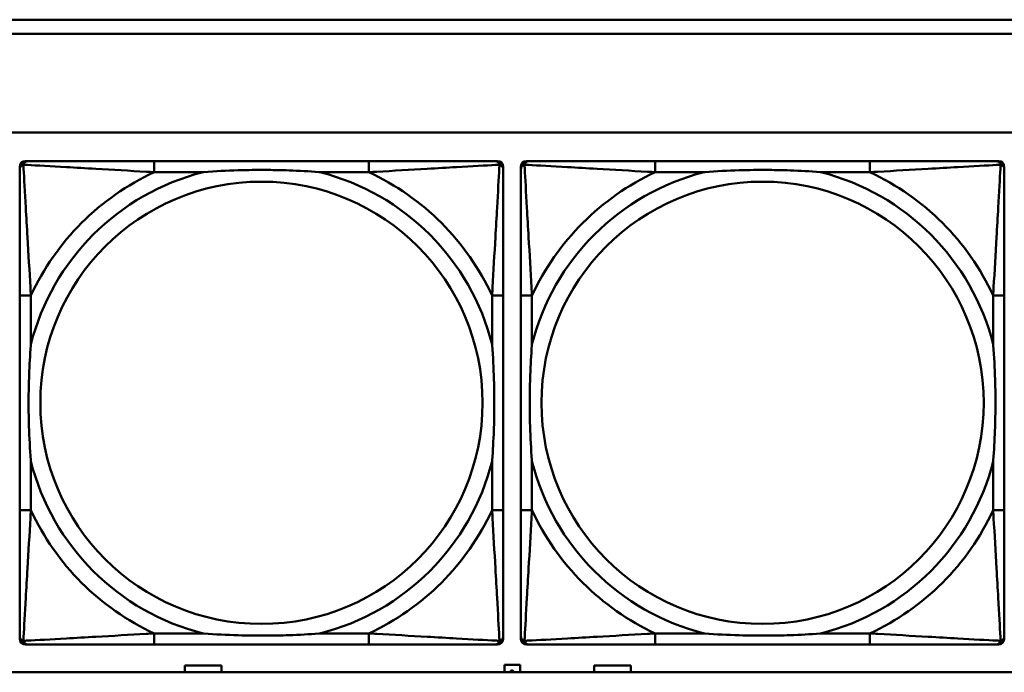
# Model space of a CAD drawing. Header units: inches. Extents: x 7.4 to 53, y 27.5 to 52.4.
# Tile 57 of 128: x 36.5 to 37.8, y 30.2 to 31.1. Entities that reach past the tile are written whole.
import ezdxf

# ---------------------------------------------------------------- set-up
doc = ezdxf.new("R2010")
doc.units = ezdxf.units.IN
doc.header["$MEASUREMENT"] = 0
doc.layers.add('Visible Edges(ANSI)', color=7, linetype='Continuous', lineweight=50)
doc.layers.add('Visible Tangent Edges(ANSI)', color=7, linetype='Continuous', lineweight=50)

msp = doc.modelspace()

# ---------------------------------------------------------------- linework, layer by layer
at = {"layer": 'Visible Edges(ANSI)'}
for p, q in [((34.0018, 31.0962), (42.1488, 31.0962)), ((42.1488, 31.0762), (34.0018, 31.0762)), ((25.0548, 30.9362), (42.1488, 30.9362)), ((36.4547, 30.2188), (36.4547, 30.8881)), ((36.4625, 30.8959), (36.4665, 30.8959)), ((36.9492, 30.8959), (36.6452, 30.8959)), ((37.1279, 30.8959), (37.1318, 30.8959)), ((37.1397, 30.8881), (37.1397, 30.8841)), ((37.1647, 30.2188), (37.1647, 30.8881)), ((37.1725, 30.8959), (37.1765, 30.8959)), ((37.6592, 30.8959), (37.3552, 30.8959)), ((37.8379, 30.8959), (37.8418, 30.8959)), ((36.4547, 30.7054), (36.4547, 30.4015)), ((37.1397, 30.4015), (37.1397, 30.7054)), ((37.1647, 30.7054), (37.1647, 30.4015)), ((37.8497, 30.4015), (37.8497, 30.7054)), ((37.1397, 30.2227), (37.1397, 30.2188)), ((37.8497, 30.2227), (37.8497, 30.2188)), ((37.1318, 30.2109), (36.4625, 30.2109)), ((36.6452, 30.2109), (36.9492, 30.2109)), ((37.8418, 30.2109), (37.1725, 30.2109)), ((37.3552, 30.2109), (37.6592, 30.2109)), ((36.6886, 30.1716), (36.6886, 30.1811)), ((36.6886, 30.1811), (36.7406, 30.1811)), ((36.7406, 30.1811), (36.7406, 30.1716)), ((37.1416, 30.1821), (37.1636, 30.1821)), ((37.1416, 30.1716), (37.1416, 30.1821)), ((37.1636, 30.1821), (37.1636, 30.1716)), ((37.2686, 30.1716), (37.2686, 30.1811)), ((37.2686, 30.1811), (37.3206, 30.1811)), ((37.3206, 30.1811), (37.3206, 30.1716)), ((42.1488, 30.1716), (25.0548, 30.1716))]:
    msp.add_line(p, q, dxfattribs=at)
for centre, radius, start, end in [((36.4625, 30.8881), 0.00787, 90, 180), ((36.4665, 30.8841), 0.0118, 90, 180), ((37.1279, 30.8841), 0.0118, 0, 90), ((37.1318, 30.8881), 0.00787, 0, 90), ((37.1725, 30.8881), 0.00787, 90, 180), ((37.1765, 30.8841), 0.0118, 90, 180), ((37.8379, 30.8841), 0.0118, 0, 90), ((37.8418, 30.8881), 0.00787, 0, 90), ((36.4665, 30.2227), 0.0118, 180, 270), ((36.4625, 30.2188), 0.00787, 180, 270), ((37.1279, 30.2227), 0.0118, 270, 360), ((37.1318, 30.2188), 0.00787, 270, 0), ((37.1765, 30.2227), 0.0118, 180, 270), ((37.1725, 30.2188), 0.00787, 180, 270), ((37.8379, 30.2227), 0.0118, 270, 360), ((37.8418, 30.2188), 0.00787, 270, 0)]:
    msp.add_arc(centre, radius, start, end, dxfattribs=at)
for points, knots in [([(36.6452, 30.8959), (36.6417, 30.8959), (36.6381, 30.8959), (36.6345, 30.8959), (36.6013, 30.8959), (36.5676, 30.8959), (36.5367, 30.8959), (36.5098, 30.8959), (36.4842, 30.8959), (36.4708, 30.8959), (36.4692, 30.8959), (36.4677, 30.8959), (36.4665, 30.8959)], [0, 0, 0, 0, 0.0272471, 0.0272471, 0.0272471, 0.2790553, 0.2790553, 0.2790553, 0.4988354, 0.4988354, 0.4988354, 0.5252205, 0.5252205, 0.5252205, 0.5252205]), ([(37.1279, 30.8959), (37.113, 30.8959), (37.0714, 30.8959), (37.0308, 30.8959), (37.0042, 30.8959), (36.9764, 30.8959), (36.9492, 30.8959)], [-0.5252205, -0.5252205, -0.5252205, -0.5252205, -0.20743, -0.20743, -0.20743, 0, 0, 0, 0]), ([(37.3552, 30.8959), (37.3517, 30.8959), (37.3481, 30.8959), (37.3445, 30.8959), (37.3113, 30.8959), (37.2776, 30.8959), (37.2467, 30.8959), (37.2198, 30.8959), (37.1942, 30.8959), (37.1808, 30.8959), (37.1792, 30.8959), (37.1777, 30.8959), (37.1765, 30.8959)], [0, 0, 0, 0, 0.0272471, 0.0272471, 0.0272471, 0.2790553, 0.2790553, 0.2790553, 0.4988354, 0.4988354, 0.4988354, 0.5252205, 0.5252205, 0.5252205, 0.5252205]), ([(37.8379, 30.8959), (37.823, 30.8959), (37.7814, 30.8959), (37.7408, 30.8959), (37.7142, 30.8959), (37.6864, 30.8959), (37.6592, 30.8959)], [-0.5252205, -0.5252205, -0.5252205, -0.5252205, -0.20743, -0.20743, -0.20743, 0, 0, 0, 0]), ([(36.4547, 30.8841), (36.4547, 30.8692), (36.4547, 30.8276), (36.4547, 30.787), (36.4547, 30.7605), (36.4547, 30.7326), (36.4547, 30.7054)], [-0.5252205, -0.5252205, -0.5252205, -0.5252205, -0.20743, -0.20743, -0.20743, 0, 0, 0, 0]), ([(36.7144, 30.8802), (36.7149, 30.8802), (36.7153, 30.8803), (36.7318, 30.8815), (36.7479, 30.8824), (36.7708, 30.8831), (36.7775, 30.8832), (36.7867, 30.8833), (36.7892, 30.8833), (36.7933, 30.8834), (36.7949, 30.8834), (36.798, 30.8834), (36.7995, 30.8834), (36.8031, 30.8834), (36.8051, 30.8833), (36.8113, 30.8833), (36.8155, 30.8832), (36.8252, 30.883), (36.8308, 30.8829), (36.8505, 30.8821), (36.8646, 30.8814), (36.8791, 30.8803), (36.8795, 30.8802), (36.8799, 30.8802)], [-0.416114, -0.416114, -0.416114, -0.416114, -0.4127691, -0.4127691, -0.2896446, -0.2896446, -0.2388934, -0.2388934, -0.2201881, -0.2201881, -0.2080204, -0.2080204, -0.196499, -0.196499, -0.1809939, -0.1809939, -0.149741, -0.149741, -0.1073162, -0.1073162, 0, 0, 0.0033356, 0.0033356, 0.0033356, 0.0033356]), ([(37.1397, 30.7054), (37.1397, 30.709), (37.1397, 30.7126), (37.1397, 30.7161), (37.1397, 30.7494), (37.1397, 30.7831), (37.1397, 30.8139), (37.1397, 30.8409), (37.1397, 30.8664), (37.1397, 30.8799), (37.1397, 30.8815), (37.1397, 30.8829), (37.1397, 30.8841)], [0, 0, 0, 0, 0.0272471, 0.0272471, 0.0272471, 0.2790553, 0.2790553, 0.2790553, 0.4988354, 0.4988354, 0.4988354, 0.5252205, 0.5252205, 0.5252205, 0.5252205]), ([(37.1647, 30.8841), (37.1647, 30.8692), (37.1647, 30.8276), (37.1647, 30.787), (37.1647, 30.7605), (37.1647, 30.7326), (37.1647, 30.7054)], [-0.5252205, -0.5252205, -0.5252205, -0.5252205, -0.20743, -0.20743, -0.20743, 0, 0, 0, 0]), ([(37.4244, 30.8802), (37.4249, 30.8802), (37.4253, 30.8803), (37.4418, 30.8815), (37.4579, 30.8824), (37.4808, 30.8831), (37.4875, 30.8832), (37.4967, 30.8833), (37.4992, 30.8833), (37.5033, 30.8834), (37.5049, 30.8834), (37.508, 30.8834), (37.5095, 30.8834), (37.5131, 30.8834), (37.5151, 30.8833), (37.5213, 30.8833), (37.5255, 30.8832), (37.5352, 30.883), (37.5408, 30.8829), (37.5605, 30.8821), (37.5746, 30.8814), (37.5891, 30.8803), (37.5895, 30.8802), (37.5899, 30.8802)], [-0.416114, -0.416114, -0.416114, -0.416114, -0.4127691, -0.4127691, -0.2896446, -0.2896446, -0.2388934, -0.2388934, -0.2201881, -0.2201881, -0.2080204, -0.2080204, -0.196499, -0.196499, -0.1809939, -0.1809939, -0.149741, -0.149741, -0.1073162, -0.1073162, 0, 0, 0.0033356, 0.0033356, 0.0033356, 0.0033356]), ([(37.8497, 30.7054), (37.8497, 30.709), (37.8497, 30.7126), (37.8497, 30.7161), (37.8497, 30.7494), (37.8497, 30.7831), (37.8497, 30.8139), (37.8497, 30.8409), (37.8497, 30.8664), (37.8497, 30.8799), (37.8497, 30.8815), (37.8497, 30.8829), (37.8497, 30.8841)], [0, 0, 0, 0, 0.0272471, 0.0272471, 0.0272471, 0.2790553, 0.2790553, 0.2790553, 0.4988354, 0.4988354, 0.4988354, 0.5252205, 0.5252205, 0.5252205, 0.5252205]), ([(36.4704, 30.4707), (36.4704, 30.4711), (36.4704, 30.4716), (36.4691, 30.4881), (36.4683, 30.5041), (36.4676, 30.5271), (36.4674, 30.5338), (36.4673, 30.543), (36.4673, 30.5454), (36.4673, 30.5495), (36.4673, 30.5511), (36.4672, 30.5542), (36.4673, 30.5558), (36.4673, 30.5593), (36.4673, 30.5614), (36.4673, 30.5676), (36.4674, 30.5717), (36.4676, 30.5814), (36.4678, 30.587), (36.4685, 30.6068), (36.4693, 30.6208), (36.4704, 30.6353), (36.4704, 30.6357), (36.4704, 30.6362)], [-0.416114, -0.416114, -0.416114, -0.416114, -0.4127691, -0.4127691, -0.2896446, -0.2896446, -0.2388934, -0.2388934, -0.2201881, -0.2201881, -0.2080204, -0.2080204, -0.196499, -0.196499, -0.1809939, -0.1809939, -0.149741, -0.149741, -0.1073162, -0.1073162, 0, 0, 0.0033356, 0.0033356, 0.0033356, 0.0033356]), ([(37.124, 30.6362), (37.124, 30.6357), (37.124, 30.6353), (37.1253, 30.6188), (37.1261, 30.6027), (37.1268, 30.5798), (37.127, 30.5731), (37.1271, 30.5639), (37.1271, 30.5614), (37.1271, 30.5574), (37.1271, 30.5558), (37.1271, 30.5526), (37.1271, 30.5511), (37.1271, 30.5475), (37.1271, 30.5455), (37.1271, 30.5393), (37.127, 30.5352), (37.1268, 30.5254), (37.1266, 30.5198), (37.1259, 30.5001), (37.1251, 30.486), (37.124, 30.4716), (37.124, 30.4711), (37.124, 30.4707)], [-0.416114, -0.416114, -0.416114, -0.416114, -0.4127691, -0.4127691, -0.2896446, -0.2896446, -0.2388934, -0.2388934, -0.2201881, -0.2201881, -0.2080204, -0.2080204, -0.196499, -0.196499, -0.1809939, -0.1809939, -0.149741, -0.149741, -0.1073162, -0.1073162, 0, 0, 0.0033356, 0.0033356, 0.0033356, 0.0033356]), ([(37.1804, 30.4707), (37.1804, 30.4711), (37.1804, 30.4716), (37.1791, 30.4881), (37.1783, 30.5041), (37.1776, 30.5271), (37.1774, 30.5338), (37.1773, 30.543), (37.1773, 30.5454), (37.1773, 30.5495), (37.1773, 30.5511), (37.1772, 30.5542), (37.1773, 30.5558), (37.1773, 30.5593), (37.1773, 30.5614), (37.1773, 30.5676), (37.1774, 30.5717), (37.1776, 30.5814), (37.1778, 30.587), (37.1785, 30.6068), (37.1793, 30.6208), (37.1804, 30.6353), (37.1804, 30.6357), (37.1804, 30.6362)], [-0.416114, -0.416114, -0.416114, -0.416114, -0.4127691, -0.4127691, -0.2896446, -0.2896446, -0.2388934, -0.2388934, -0.2201881, -0.2201881, -0.2080204, -0.2080204, -0.196499, -0.196499, -0.1809939, -0.1809939, -0.149741, -0.149741, -0.1073162, -0.1073162, 0, 0, 0.0033356, 0.0033356, 0.0033356, 0.0033356]), ([(37.834, 30.6362), (37.834, 30.6357), (37.834, 30.6353), (37.8353, 30.6188), (37.8361, 30.6027), (37.8368, 30.5798), (37.837, 30.5731), (37.8371, 30.5639), (37.8371, 30.5614), (37.8371, 30.5574), (37.8371, 30.5558), (37.8371, 30.5526), (37.8371, 30.5511), (37.8371, 30.5475), (37.8371, 30.5455), (37.8371, 30.5393), (37.837, 30.5352), (37.8368, 30.5254), (37.8366, 30.5198), (37.8359, 30.5001), (37.8351, 30.486), (37.834, 30.4716), (37.834, 30.4711), (37.834, 30.4707)], [-0.416114, -0.416114, -0.416114, -0.416114, -0.4127691, -0.4127691, -0.2896446, -0.2896446, -0.2388934, -0.2388934, -0.2201881, -0.2201881, -0.2080204, -0.2080204, -0.196499, -0.196499, -0.1809939, -0.1809939, -0.149741, -0.149741, -0.1073162, -0.1073162, 0, 0, 0.0033356, 0.0033356, 0.0033356, 0.0033356]), ([(36.4547, 30.4015), (36.4547, 30.3742), (36.4547, 30.3464), (36.4547, 30.3199), (36.4547, 30.2792), (36.4547, 30.2376), (36.4547, 30.2227)], [3.9382945, 3.9382945, 3.9382945, 3.9382945, 4.1457245, 4.1457245, 4.1457245, 4.463515, 4.463515, 4.463515, 4.463515]), ([(37.1397, 30.2227), (37.1397, 30.2376), (37.1397, 30.2792), (37.1397, 30.3199), (37.1397, 30.3464), (37.1397, 30.3742), (37.1397, 30.4015)], [-0.5252205, -0.5252205, -0.5252205, -0.5252205, -0.20743, -0.20743, -0.20743, 0, 0, 0, 0]), ([(37.1647, 30.4015), (37.1647, 30.3742), (37.1647, 30.3464), (37.1647, 30.3199), (37.1647, 30.2792), (37.1647, 30.2376), (37.1647, 30.2227)], [3.9382945, 3.9382945, 3.9382945, 3.9382945, 4.1457245, 4.1457245, 4.1457245, 4.463515, 4.463515, 4.463515, 4.463515]), ([(37.8497, 30.2227), (37.8497, 30.2376), (37.8497, 30.2792), (37.8497, 30.3199), (37.8497, 30.3464), (37.8497, 30.3742), (37.8497, 30.4015)], [-0.5252205, -0.5252205, -0.5252205, -0.5252205, -0.20743, -0.20743, -0.20743, 0, 0, 0, 0]), ([(36.8799, 30.2267), (36.8795, 30.2266), (36.8791, 30.2266), (36.8646, 30.2255), (36.8505, 30.2247), (36.8308, 30.224), (36.8252, 30.2238), (36.8155, 30.2236), (36.8113, 30.2236), (36.8051, 30.2235), (36.8031, 30.2235), (36.7995, 30.2235), (36.798, 30.2235), (36.7949, 30.2235), (36.7933, 30.2235), (36.7892, 30.2235), (36.7867, 30.2235), (36.7775, 30.2236), (36.7708, 30.2238), (36.7479, 30.2245), (36.7318, 30.2254), (36.7153, 30.2266), (36.7149, 30.2266), (36.7144, 30.2267)], [-0.4149464, -0.4149464, -0.4149464, -0.4149464, -0.41162, -0.41162, -0.3046026, -0.3046026, -0.2622958, -0.2622958, -0.23113, -0.23113, -0.215668, -0.215668, -0.2041787, -0.2041787, -0.1920448, -0.1920448, -0.1733916, -0.1733916, -0.1227817, -0.1227817, 0, 0, 0.0033356, 0.0033356, 0.0033356, 0.0033356]), ([(37.5899, 30.2267), (37.5895, 30.2266), (37.5891, 30.2266), (37.5746, 30.2255), (37.5605, 30.2247), (37.5408, 30.224), (37.5352, 30.2238), (37.5255, 30.2236), (37.5213, 30.2236), (37.5151, 30.2235), (37.5131, 30.2235), (37.5095, 30.2235), (37.508, 30.2235), (37.5049, 30.2235), (37.5033, 30.2235), (37.4992, 30.2235), (37.4967, 30.2235), (37.4875, 30.2236), (37.4808, 30.2238), (37.4579, 30.2245), (37.4418, 30.2254), (37.4253, 30.2266), (37.4249, 30.2266), (37.4244, 30.2267)], [-0.4149464, -0.4149464, -0.4149464, -0.4149464, -0.41162, -0.41162, -0.3046026, -0.3046026, -0.2622958, -0.2622958, -0.23113, -0.23113, -0.215668, -0.215668, -0.2041787, -0.2041787, -0.1920448, -0.1920448, -0.1733916, -0.1733916, -0.1227817, -0.1227817, 0, 0, 0.0033356, 0.0033356, 0.0033356, 0.0033356]), ([(36.4665, 30.2109), (36.4814, 30.2109), (36.523, 30.2109), (36.5636, 30.2109), (36.5902, 30.2109), (36.618, 30.2109), (36.6452, 30.2109)], [-0.5252205, -0.5252205, -0.5252205, -0.5252205, -0.20743, -0.20743, -0.20743, 0, 0, 0, 0]), ([(36.9492, 30.2109), (36.9764, 30.2109), (37.0042, 30.2109), (37.0308, 30.2109), (37.0714, 30.2109), (37.113, 30.2109), (37.1279, 30.2109)], [3.9382945, 3.9382945, 3.9382945, 3.9382945, 4.1457245, 4.1457245, 4.1457245, 4.463515, 4.463515, 4.463515, 4.463515]), ([(37.1765, 30.2109), (37.1914, 30.2109), (37.233, 30.2109), (37.2736, 30.2109), (37.3002, 30.2109), (37.328, 30.2109), (37.3552, 30.2109)], [-0.5252205, -0.5252205, -0.5252205, -0.5252205, -0.20743, -0.20743, -0.20743, 0, 0, 0, 0]), ([(37.6592, 30.2109), (37.6864, 30.2109), (37.7142, 30.2109), (37.7408, 30.2109), (37.7814, 30.2109), (37.823, 30.2109), (37.8379, 30.2109)], [3.9382945, 3.9382945, 3.9382945, 3.9382945, 4.1457245, 4.1457245, 4.1457245, 4.463515, 4.463515, 4.463515, 4.463515])]:
    msp.add_open_spline(points, degree=3, knots=knots, dxfattribs=at)
for points in [[(37.1495, 30.1718), (37.1495, 30.1722), (37.1499, 30.1731), (37.1502, 30.1734)], [(37.1495, 30.1716), (37.1495, 30.1717), (37.1495, 30.1718)], [(37.1506, 30.1728), (37.1504, 30.1726), (37.1501, 30.1721), (37.1501, 30.1718)], [(37.1501, 30.1718), (37.1501, 30.1717), (37.1501, 30.1716)], [(37.1502, 30.1734), (37.1505, 30.1737), (37.1515, 30.174), (37.1521, 30.174)], [(37.1521, 30.1733), (37.1516, 30.1733), (37.1509, 30.1731), (37.1506, 30.1728)], [(37.1521, 30.174), (37.1527, 30.174), (37.1537, 30.1737), (37.154, 30.1734)], [(37.1536, 30.1729), (37.1534, 30.1731), (37.1526, 30.1733), (37.1521, 30.1733)], [(37.1541, 30.1718), (37.1541, 30.1721), (37.1539, 30.1726), (37.1536, 30.1729)], [(37.154, 30.1734), (37.1544, 30.1731), (37.1547, 30.1723), (37.1547, 30.1717)], [(37.1541, 30.1716), (37.1541, 30.1717), (37.1541, 30.1718)], [(37.1547, 30.1717), (37.1547, 30.1717), (37.1547, 30.1716)]]:
    msp.add_open_spline(points, degree=2, dxfattribs=at)
at = {"layer": 'Visible Tangent Edges(ANSI)'}
for p, q in [((36.6452, 30.8959), (36.6452, 30.8802)), ((36.9492, 30.8959), (36.9492, 30.8802)), ((37.3552, 30.8959), (37.3552, 30.8802)), ((37.6592, 30.8959), (37.6592, 30.8802)), ((36.6452, 30.8802), (36.7144, 30.8802)), ((36.8799, 30.8802), (36.9492, 30.8802)), ((37.3552, 30.8802), (37.4244, 30.8802)), ((37.5899, 30.8802), (37.6592, 30.8802)), ((36.4704, 30.7054), (36.4547, 30.7054)), ((36.4704, 30.6362), (36.4704, 30.7054)), ((37.1397, 30.7054), (37.124, 30.7054)), ((37.124, 30.7054), (37.124, 30.6362)), ((37.1804, 30.7054), (37.1647, 30.7054)), ((37.1804, 30.6362), (37.1804, 30.7054)), ((37.8497, 30.7054), (37.834, 30.7054)), ((37.834, 30.7054), (37.834, 30.6362)), ((36.4704, 30.4015), (36.4704, 30.4707)), ((37.124, 30.4707), (37.124, 30.4015)), ((37.1804, 30.4015), (37.1804, 30.4707)), ((37.834, 30.4707), (37.834, 30.4015)), ((36.4704, 30.4015), (36.4547, 30.4015)), ((37.1397, 30.4015), (37.124, 30.4015)), ((37.1804, 30.4015), (37.1647, 30.4015)), ((37.8497, 30.4015), (37.834, 30.4015)), ((36.6452, 30.2267), (36.6452, 30.2109)), ((36.7144, 30.2267), (36.6452, 30.2267)), ((36.9492, 30.2267), (36.8799, 30.2267)), ((36.9492, 30.2267), (36.9492, 30.2109)), ((37.3552, 30.2267), (37.3552, 30.2109)), ((37.4244, 30.2267), (37.3552, 30.2267)), ((37.6592, 30.2267), (37.5899, 30.2267)), ((37.6592, 30.2267), (37.6592, 30.2109))]:
    msp.add_line(p, q, dxfattribs=at)
for centre in [(36.7972, 30.5534), (37.5072, 30.5534)]:
    msp.add_circle(centre, 0.3133, dxfattribs=at)
for centre, radius, start, end in [((36.7972, 30.5534), 0.3371, 104.2103, 165.7897), ((36.7972, 30.5534), 0.3604, 114.9407, 155.0593), ((36.7972, 30.5534), 0.3371, 14.2103, 75.7897), ((36.7972, 30.5534), 0.3604, 24.9407, 65.0593), ((37.5072, 30.5534), 0.3371, 104.2103, 165.7897), ((37.5072, 30.5534), 0.3604, 114.9407, 155.0593), ((37.5072, 30.5534), 0.3371, 14.2103, 75.7897), ((37.5072, 30.5534), 0.3604, 24.9407, 65.0593), ((36.7972, 30.5534), 0.3371, 194.2103, 255.7897), ((36.7972, 30.5534), 0.3371, 284.2103, 345.7897), ((37.5072, 30.5534), 0.3371, 194.2103, 255.7897), ((37.5072, 30.5534), 0.3371, 284.2103, 345.7897), ((36.7972, 30.5534), 0.3604, 204.9407, 245.0593), ((36.7972, 30.5534), 0.3604, 294.9407, 335.0593), ((37.5072, 30.5534), 0.3604, 204.9407, 245.0593), ((37.5072, 30.5534), 0.3604, 294.9407, 335.0593)]:
    msp.add_arc(centre, radius, start, end, dxfattribs=at)
for points, knots in [([(36.4547, 30.8841), (36.4547, 30.8847), (36.4548, 30.8853), (36.455, 30.8863), (36.4552, 30.8867), (36.4555, 30.8874), (36.4556, 30.8876), (36.4559, 30.888), (36.456, 30.8881), (36.4563, 30.8885), (36.4566, 30.8888), (36.4573, 30.8894), (36.4578, 30.8897), (36.4588, 30.8903), (36.4594, 30.8905), (36.46, 30.8907)], [-0.02627331, -0.02627331, -0.02627331, -0.02627331, -0.02158775, -0.02158775, -0.01736415, -0.01736415, -0.0147244, -0.0147244, -0.01307456, -0.01307456, -0.00977487, -0.00977487, -0.00449537, -0.00449537, 0.00012419, 0.00012419, 0.00012419, 0.00012419]), ([(36.46, 30.8907), (36.4601, 30.8912), (36.4604, 30.8918), (36.4609, 30.8928), (36.4612, 30.8933), (36.4618, 30.894), (36.4621, 30.8943), (36.4625, 30.8946), (36.4626, 30.8947), (36.463, 30.895), (36.4632, 30.8951), (36.4639, 30.8955), (36.4643, 30.8956), (36.4653, 30.8959), (36.4659, 30.8959), (36.4665, 30.8959)], [-0.00012419, -0.00012419, -0.00012419, -0.00012419, 0.00449537, 0.00449537, 0.00977487, 0.00977487, 0.01307456, 0.01307456, 0.0147244, 0.0147244, 0.01736415, 0.01736415, 0.02158775, 0.02158775, 0.02627331, 0.02627331, 0.02627331, 0.02627331]), ([(36.4704, 30.7054), (36.4702, 30.7091), (36.47, 30.7129), (36.4685, 30.7403), (36.4671, 30.7645), (36.4649, 30.8023), (36.464, 30.8163), (36.462, 30.8516), (36.461, 30.8717), (36.4601, 30.8871), (36.4601, 30.889), (36.46, 30.8907)], [0, 0, 0, 0, 0.0278591, 0.0278591, 0.201273, 0.201273, 0.3066357, 0.3066357, 0.475216, 0.475216, 0.5007189, 0.5007189, 0.5007189, 0.5007189]), ([(36.46, 30.8907), (36.4617, 30.8906), (36.4635, 30.8905), (36.4789, 30.8897), (36.499, 30.8886), (36.5343, 30.8866), (36.5483, 30.8858), (36.5862, 30.8836), (36.6104, 30.8821), (36.6377, 30.8806), (36.6415, 30.8804), (36.6452, 30.8802)], [-0.5007189, -0.5007189, -0.5007189, -0.5007189, -0.475216, -0.475216, -0.3066357, -0.3066357, -0.201273, -0.201273, -0.0278591, -0.0278591, 0, 0, 0, 0]), ([(36.9492, 30.8802), (36.9529, 30.8804), (36.9567, 30.8806), (36.984, 30.8821), (37.0082, 30.8836), (37.0461, 30.8858), (37.0601, 30.8866), (37.0953, 30.8886), (37.1155, 30.8897), (37.1309, 30.8905), (37.1327, 30.8906), (37.1344, 30.8907)], [0, 0, 0, 0, 0.0278591, 0.0278591, 0.201273, 0.201273, 0.3066357, 0.3066357, 0.475216, 0.475216, 0.5007189, 0.5007189, 0.5007189, 0.5007189]), ([(37.1344, 30.8907), (37.1343, 30.889), (37.1342, 30.8871), (37.1334, 30.8717), (37.1323, 30.8516), (37.1303, 30.8163), (37.1295, 30.8023), (37.1273, 30.7645), (37.1259, 30.7403), (37.1244, 30.7129), (37.1242, 30.7091), (37.124, 30.7054)], [-0.5007189, -0.5007189, -0.5007189, -0.5007189, -0.475216, -0.475216, -0.3066357, -0.3066357, -0.201273, -0.201273, -0.0278591, -0.0278591, 0, 0, 0, 0]), ([(37.1279, 30.8959), (37.1285, 30.8959), (37.1291, 30.8959), (37.1301, 30.8956), (37.1305, 30.8955), (37.1311, 30.8951), (37.1314, 30.895), (37.1318, 30.8947), (37.1319, 30.8946), (37.1323, 30.8943), (37.1326, 30.894), (37.1332, 30.8933), (37.1335, 30.8928), (37.134, 30.8918), (37.1343, 30.8912), (37.1344, 30.8907)], [-0.02627331, -0.02627331, -0.02627331, -0.02627331, -0.02158775, -0.02158775, -0.01736415, -0.01736415, -0.0147244, -0.0147244, -0.01307456, -0.01307456, -0.00977487, -0.00977487, -0.00449537, -0.00449537, 0.00012419, 0.00012419, 0.00012419, 0.00012419]), ([(37.1344, 30.8907), (37.135, 30.8905), (37.1356, 30.8903), (37.1366, 30.8897), (37.1371, 30.8894), (37.1378, 30.8888), (37.1381, 30.8885), (37.1384, 30.8881), (37.1385, 30.888), (37.1388, 30.8876), (37.1389, 30.8874), (37.1392, 30.8867), (37.1394, 30.8863), (37.1396, 30.8853), (37.1397, 30.8847), (37.1397, 30.8841)], [-0.00012419, -0.00012419, -0.00012419, -0.00012419, 0.00449537, 0.00449537, 0.00977487, 0.00977487, 0.01307456, 0.01307456, 0.0147244, 0.0147244, 0.01736415, 0.01736415, 0.02158775, 0.02158775, 0.02627331, 0.02627331, 0.02627331, 0.02627331]), ([(37.1647, 30.8841), (37.1647, 30.8847), (37.1648, 30.8853), (37.165, 30.8863), (37.1652, 30.8867), (37.1655, 30.8874), (37.1656, 30.8876), (37.1659, 30.888), (37.166, 30.8881), (37.1663, 30.8885), (37.1666, 30.8888), (37.1673, 30.8894), (37.1678, 30.8897), (37.1688, 30.8903), (37.1694, 30.8905), (37.17, 30.8907)], [-0.02627331, -0.02627331, -0.02627331, -0.02627331, -0.02158775, -0.02158775, -0.01736415, -0.01736415, -0.0147244, -0.0147244, -0.01307456, -0.01307456, -0.00977487, -0.00977487, -0.00449537, -0.00449537, 0.00012419, 0.00012419, 0.00012419, 0.00012419]), ([(37.17, 30.8907), (37.1701, 30.8912), (37.1704, 30.8918), (37.1709, 30.8928), (37.1712, 30.8933), (37.1718, 30.894), (37.1721, 30.8943), (37.1725, 30.8946), (37.1726, 30.8947), (37.173, 30.895), (37.1732, 30.8951), (37.1739, 30.8955), (37.1743, 30.8956), (37.1753, 30.8959), (37.1759, 30.8959), (37.1765, 30.8959)], [-0.00012419, -0.00012419, -0.00012419, -0.00012419, 0.00449537, 0.00449537, 0.00977487, 0.00977487, 0.01307456, 0.01307456, 0.0147244, 0.0147244, 0.01736415, 0.01736415, 0.02158775, 0.02158775, 0.02627331, 0.02627331, 0.02627331, 0.02627331]), ([(37.1804, 30.7054), (37.1802, 30.7091), (37.18, 30.7129), (37.1785, 30.7403), (37.1771, 30.7645), (37.1749, 30.8023), (37.174, 30.8163), (37.172, 30.8516), (37.171, 30.8717), (37.1701, 30.8871), (37.1701, 30.889), (37.17, 30.8907)], [0, 0, 0, 0, 0.0278591, 0.0278591, 0.201273, 0.201273, 0.3066357, 0.3066357, 0.475216, 0.475216, 0.5007189, 0.5007189, 0.5007189, 0.5007189]), ([(37.17, 30.8907), (37.1717, 30.8906), (37.1735, 30.8905), (37.1889, 30.8897), (37.209, 30.8886), (37.2443, 30.8866), (37.2583, 30.8858), (37.2962, 30.8836), (37.3204, 30.8821), (37.3477, 30.8806), (37.3515, 30.8804), (37.3552, 30.8802)], [-0.5007189, -0.5007189, -0.5007189, -0.5007189, -0.475216, -0.475216, -0.3066357, -0.3066357, -0.201273, -0.201273, -0.0278591, -0.0278591, 0, 0, 0, 0]), ([(37.6592, 30.8802), (37.6629, 30.8804), (37.6667, 30.8806), (37.694, 30.8821), (37.7182, 30.8836), (37.7561, 30.8858), (37.7701, 30.8866), (37.8053, 30.8886), (37.8255, 30.8897), (37.8409, 30.8905), (37.8427, 30.8906), (37.8444, 30.8907)], [0, 0, 0, 0, 0.0278591, 0.0278591, 0.201273, 0.201273, 0.3066357, 0.3066357, 0.475216, 0.475216, 0.5007189, 0.5007189, 0.5007189, 0.5007189]), ([(37.8444, 30.8907), (37.8443, 30.889), (37.8442, 30.8871), (37.8434, 30.8717), (37.8423, 30.8516), (37.8403, 30.8163), (37.8395, 30.8023), (37.8373, 30.7645), (37.8359, 30.7403), (37.8344, 30.7129), (37.8342, 30.7091), (37.834, 30.7054)], [-0.5007189, -0.5007189, -0.5007189, -0.5007189, -0.475216, -0.475216, -0.3066357, -0.3066357, -0.201273, -0.201273, -0.0278591, -0.0278591, 0, 0, 0, 0]), ([(37.8379, 30.8959), (37.8385, 30.8959), (37.8391, 30.8959), (37.8401, 30.8956), (37.8405, 30.8955), (37.8411, 30.8951), (37.8414, 30.895), (37.8418, 30.8947), (37.8419, 30.8946), (37.8423, 30.8943), (37.8426, 30.894), (37.8432, 30.8933), (37.8435, 30.8928), (37.844, 30.8918), (37.8443, 30.8912), (37.8444, 30.8907)], [-0.02627331, -0.02627331, -0.02627331, -0.02627331, -0.02158775, -0.02158775, -0.01736415, -0.01736415, -0.0147244, -0.0147244, -0.01307456, -0.01307456, -0.00977487, -0.00977487, -0.00449537, -0.00449537, 0.00012419, 0.00012419, 0.00012419, 0.00012419]), ([(37.8444, 30.8907), (37.845, 30.8905), (37.8456, 30.8903), (37.8466, 30.8897), (37.8471, 30.8894), (37.8478, 30.8888), (37.8481, 30.8885), (37.8484, 30.8881), (37.8485, 30.888), (37.8488, 30.8876), (37.8489, 30.8874), (37.8492, 30.8867), (37.8494, 30.8863), (37.8496, 30.8853), (37.8497, 30.8847), (37.8497, 30.8841)], [-0.00012419, -0.00012419, -0.00012419, -0.00012419, 0.00449537, 0.00449537, 0.00977487, 0.00977487, 0.01307456, 0.01307456, 0.0147244, 0.0147244, 0.01736415, 0.01736415, 0.02158775, 0.02158775, 0.02627331, 0.02627331, 0.02627331, 0.02627331]), ([(36.46, 30.2162), (36.4601, 30.2179), (36.4601, 30.2197), (36.461, 30.2352), (36.462, 30.2553), (36.464, 30.2905), (36.4649, 30.3046), (36.4671, 30.3424), (36.4685, 30.3666), (36.47, 30.3939), (36.4702, 30.3977), (36.4704, 30.4015)], [-4.4390134, -4.4390134, -4.4390134, -4.4390134, -4.4135105, -4.4135105, -4.2449302, -4.2449302, -4.1395675, -4.1395675, -3.9661536, -3.9661536, -3.9382945, -3.9382945, -3.9382945, -3.9382945]), ([(37.124, 30.4015), (37.1242, 30.3977), (37.1244, 30.3939), (37.1259, 30.3666), (37.1273, 30.3424), (37.1295, 30.3046), (37.1303, 30.2905), (37.1323, 30.2553), (37.1334, 30.2352), (37.1342, 30.2197), (37.1343, 30.2179), (37.1344, 30.2162)], [0, 0, 0, 0, 0.0278591, 0.0278591, 0.201273, 0.201273, 0.3066357, 0.3066357, 0.475216, 0.475216, 0.5007189, 0.5007189, 0.5007189, 0.5007189]), ([(37.17, 30.2162), (37.1701, 30.2179), (37.1701, 30.2197), (37.171, 30.2352), (37.172, 30.2553), (37.174, 30.2905), (37.1749, 30.3046), (37.1771, 30.3424), (37.1785, 30.3666), (37.18, 30.3939), (37.1802, 30.3977), (37.1804, 30.4015)], [-4.4390134, -4.4390134, -4.4390134, -4.4390134, -4.4135105, -4.4135105, -4.2449302, -4.2449302, -4.1395675, -4.1395675, -3.9661536, -3.9661536, -3.9382945, -3.9382945, -3.9382945, -3.9382945]), ([(37.834, 30.4015), (37.8342, 30.3977), (37.8344, 30.3939), (37.8359, 30.3666), (37.8373, 30.3424), (37.8395, 30.3046), (37.8403, 30.2905), (37.8423, 30.2553), (37.8434, 30.2352), (37.8442, 30.2197), (37.8443, 30.2179), (37.8444, 30.2162)], [0, 0, 0, 0, 0.0278591, 0.0278591, 0.201273, 0.201273, 0.3066357, 0.3066357, 0.475216, 0.475216, 0.5007189, 0.5007189, 0.5007189, 0.5007189]), ([(36.46, 30.2162), (36.4594, 30.2164), (36.4588, 30.2166), (36.4578, 30.2171), (36.4573, 30.2175), (36.4566, 30.2181), (36.4563, 30.2183), (36.456, 30.2187), (36.4559, 30.2189), (36.4556, 30.2192), (36.4555, 30.2195), (36.4552, 30.2201), (36.455, 30.2206), (36.4548, 30.2216), (36.4547, 30.2221), (36.4547, 30.2227)], [-0.00012419, -0.00012419, -0.00012419, -0.00012419, 0.00449537, 0.00449537, 0.00977487, 0.00977487, 0.01307456, 0.01307456, 0.0147244, 0.0147244, 0.01736415, 0.01736415, 0.02158775, 0.02158775, 0.02627331, 0.02627331, 0.02627331, 0.02627331]), ([(36.6452, 30.2267), (36.6415, 30.2265), (36.6377, 30.2263), (36.6104, 30.2247), (36.5862, 30.2233), (36.5483, 30.2211), (36.5343, 30.2203), (36.499, 30.2183), (36.4789, 30.2172), (36.4635, 30.2164), (36.4617, 30.2163), (36.46, 30.2162)], [0, 0, 0, 0, 0.0278591, 0.0278591, 0.201273, 0.201273, 0.3066357, 0.3066357, 0.475216, 0.475216, 0.5007189, 0.5007189, 0.5007189, 0.5007189]), ([(37.1344, 30.2162), (37.1327, 30.2163), (37.1309, 30.2164), (37.1155, 30.2172), (37.0953, 30.2183), (37.0601, 30.2203), (37.0461, 30.2211), (37.0082, 30.2233), (36.984, 30.2247), (36.9567, 30.2263), (36.9529, 30.2265), (36.9492, 30.2267)], [-4.4390134, -4.4390134, -4.4390134, -4.4390134, -4.4135105, -4.4135105, -4.2449302, -4.2449302, -4.1395675, -4.1395675, -3.9661536, -3.9661536, -3.9382945, -3.9382945, -3.9382945, -3.9382945]), ([(37.1397, 30.2227), (37.1397, 30.2221), (37.1396, 30.2216), (37.1394, 30.2206), (37.1392, 30.2201), (37.1389, 30.2195), (37.1388, 30.2192), (37.1385, 30.2189), (37.1384, 30.2187), (37.1381, 30.2183), (37.1378, 30.2181), (37.1371, 30.2175), (37.1366, 30.2171), (37.1356, 30.2166), (37.135, 30.2164), (37.1344, 30.2162)], [-0.02627331, -0.02627331, -0.02627331, -0.02627331, -0.02158775, -0.02158775, -0.01736415, -0.01736415, -0.0147244, -0.0147244, -0.01307456, -0.01307456, -0.00977487, -0.00977487, -0.00449537, -0.00449537, 0.00012419, 0.00012419, 0.00012419, 0.00012419]), ([(37.17, 30.2162), (37.1694, 30.2164), (37.1688, 30.2166), (37.1678, 30.2171), (37.1673, 30.2175), (37.1666, 30.2181), (37.1663, 30.2183), (37.166, 30.2187), (37.1659, 30.2189), (37.1656, 30.2192), (37.1655, 30.2195), (37.1652, 30.2201), (37.165, 30.2206), (37.1648, 30.2216), (37.1647, 30.2221), (37.1647, 30.2227)], [-0.00012419, -0.00012419, -0.00012419, -0.00012419, 0.00449537, 0.00449537, 0.00977487, 0.00977487, 0.01307456, 0.01307456, 0.0147244, 0.0147244, 0.01736415, 0.01736415, 0.02158775, 0.02158775, 0.02627331, 0.02627331, 0.02627331, 0.02627331]), ([(37.3552, 30.2267), (37.3515, 30.2265), (37.3477, 30.2263), (37.3204, 30.2247), (37.2962, 30.2233), (37.2583, 30.2211), (37.2443, 30.2203), (37.209, 30.2183), (37.1889, 30.2172), (37.1735, 30.2164), (37.1717, 30.2163), (37.17, 30.2162)], [0, 0, 0, 0, 0.0278591, 0.0278591, 0.201273, 0.201273, 0.3066357, 0.3066357, 0.475216, 0.475216, 0.5007189, 0.5007189, 0.5007189, 0.5007189]), ([(37.8444, 30.2162), (37.8427, 30.2163), (37.8409, 30.2164), (37.8255, 30.2172), (37.8053, 30.2183), (37.7701, 30.2203), (37.7561, 30.2211), (37.7182, 30.2233), (37.694, 30.2247), (37.6667, 30.2263), (37.6629, 30.2265), (37.6592, 30.2267)], [-4.4390134, -4.4390134, -4.4390134, -4.4390134, -4.4135105, -4.4135105, -4.2449302, -4.2449302, -4.1395675, -4.1395675, -3.9661536, -3.9661536, -3.9382945, -3.9382945, -3.9382945, -3.9382945]), ([(37.8497, 30.2227), (37.8497, 30.2221), (37.8496, 30.2216), (37.8494, 30.2206), (37.8492, 30.2201), (37.8489, 30.2195), (37.8488, 30.2192), (37.8485, 30.2189), (37.8484, 30.2187), (37.8481, 30.2183), (37.8478, 30.2181), (37.8471, 30.2175), (37.8466, 30.2171), (37.8456, 30.2166), (37.845, 30.2164), (37.8444, 30.2162)], [-0.02627331, -0.02627331, -0.02627331, -0.02627331, -0.02158775, -0.02158775, -0.01736415, -0.01736415, -0.0147244, -0.0147244, -0.01307456, -0.01307456, -0.00977487, -0.00977487, -0.00449537, -0.00449537, 0.00012419, 0.00012419, 0.00012419, 0.00012419]), ([(36.4665, 30.2109), (36.4659, 30.2109), (36.4653, 30.211), (36.4643, 30.2112), (36.4639, 30.2114), (36.4632, 30.2117), (36.463, 30.2119), (36.4626, 30.2121), (36.4625, 30.2122), (36.4621, 30.2126), (36.4618, 30.2128), (36.4612, 30.2135), (36.4609, 30.214), (36.4604, 30.2151), (36.4601, 30.2156), (36.46, 30.2162)], [-0.02627331, -0.02627331, -0.02627331, -0.02627331, -0.02158775, -0.02158775, -0.01736415, -0.01736415, -0.0147244, -0.0147244, -0.01307456, -0.01307456, -0.00977487, -0.00977487, -0.00449537, -0.00449537, 0.00012419, 0.00012419, 0.00012419, 0.00012419]), ([(37.1344, 30.2162), (37.1343, 30.2156), (37.134, 30.2151), (37.1335, 30.214), (37.1332, 30.2135), (37.1326, 30.2128), (37.1323, 30.2126), (37.1319, 30.2122), (37.1318, 30.2121), (37.1314, 30.2119), (37.1311, 30.2117), (37.1305, 30.2114), (37.1301, 30.2112), (37.1291, 30.211), (37.1285, 30.2109), (37.1279, 30.2109)], [-0.00012419, -0.00012419, -0.00012419, -0.00012419, 0.00449537, 0.00449537, 0.00977487, 0.00977487, 0.01307456, 0.01307456, 0.0147244, 0.0147244, 0.01736415, 0.01736415, 0.02158775, 0.02158775, 0.02627331, 0.02627331, 0.02627331, 0.02627331]), ([(37.1765, 30.2109), (37.1759, 30.2109), (37.1753, 30.211), (37.1743, 30.2112), (37.1739, 30.2114), (37.1732, 30.2117), (37.173, 30.2119), (37.1726, 30.2121), (37.1725, 30.2122), (37.1721, 30.2126), (37.1718, 30.2128), (37.1712, 30.2135), (37.1709, 30.214), (37.1704, 30.2151), (37.1701, 30.2156), (37.17, 30.2162)], [-0.02627331, -0.02627331, -0.02627331, -0.02627331, -0.02158775, -0.02158775, -0.01736415, -0.01736415, -0.0147244, -0.0147244, -0.01307456, -0.01307456, -0.00977487, -0.00977487, -0.00449537, -0.00449537, 0.00012419, 0.00012419, 0.00012419, 0.00012419]), ([(37.8444, 30.2162), (37.8443, 30.2156), (37.844, 30.2151), (37.8435, 30.214), (37.8432, 30.2135), (37.8426, 30.2128), (37.8423, 30.2126), (37.8419, 30.2122), (37.8418, 30.2121), (37.8414, 30.2119), (37.8411, 30.2117), (37.8405, 30.2114), (37.8401, 30.2112), (37.8391, 30.211), (37.8385, 30.2109), (37.8379, 30.2109)], [-0.00012419, -0.00012419, -0.00012419, -0.00012419, 0.00449537, 0.00449537, 0.00977487, 0.00977487, 0.01307456, 0.01307456, 0.0147244, 0.0147244, 0.01736415, 0.01736415, 0.02158775, 0.02158775, 0.02627331, 0.02627331, 0.02627331, 0.02627331])]:
    msp.add_open_spline(points, degree=3, knots=knots, dxfattribs=at)

doc.saveas('drawing.dxf')
